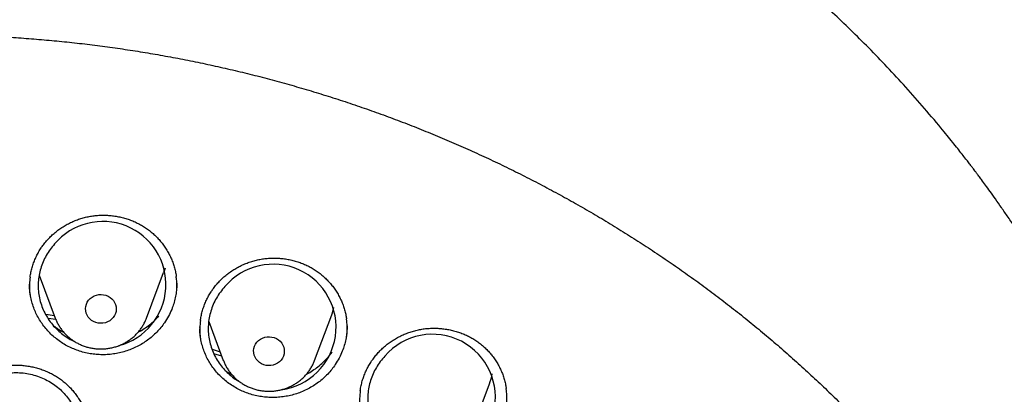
# Model space of a CAD drawing. Header units: millimetres. Extents: x 8 to 1233, y 12 to 1462.
# Tile 73 of 131: x 455 to 480, y 1300 to 1309. Entities that reach past the tile are written whole.
import ezdxf

# ---------------------------------------------------------------- set-up
doc = ezdxf.new("R2010")
doc.units = ezdxf.units.MM

msp = doc.modelspace()

# ---------------------------------------------------------------- linework, layer by layer
at = {"color": 7, "linetype": 'Continuous', "lineweight": 30}
for p, q in [((455.206, 1302.642), (455.627, 1301.525)), ((458.003, 1301.525), (458.45, 1302.713)), ((462.381, 1300.424), (462.828, 1301.613)), ((455.643, 1301.489), (455.445, 1301.514)), ((459.624, 1301.437), (460.004, 1300.424)), ((457.823, 1301.209), (457.856, 1301.201)), ((459.391, 1301.281), (459.391, 1301.296)), ((459.964, 1300.532), (459.76, 1300.595)), ((466.488, 1298.627), (466.935, 1299.816))]:
    msp.add_line(p, q, dxfattribs=at)
at = {"color": 7, "linetype": 'Continuous', "lineweight": 30, "flags": 128}
for points in [[(458.487, 1302.824), (458.472, 1302.775), (458.45, 1302.713)], [(456.884, 1302.136), (456.945, 1302.121), (457.003, 1302.098), (457.056, 1302.066), (457.103, 1302.027), (457.142, 1301.982), (457.174, 1301.931), (457.197, 1301.876), (457.211, 1301.819), (457.215, 1301.76), (457.209, 1301.701), (457.193, 1301.644), (457.168, 1301.59), (457.134, 1301.541), (457.093, 1301.496), (457.044, 1301.459), (456.99, 1301.429), (456.932, 1301.407), (456.87, 1301.395), (456.808, 1301.391), (456.745, 1301.397), (456.685, 1301.412), (456.627, 1301.435), (456.574, 1301.467), (456.527, 1301.506), (456.487, 1301.551), (456.455, 1301.602), (456.432, 1301.657), (456.419, 1301.714), (456.415, 1301.773), (456.421, 1301.832), (456.437, 1301.889), (456.462, 1301.943), (456.495, 1301.992), (456.537, 1302.036), (456.585, 1302.074), (456.639, 1302.104), (456.698, 1302.125), (456.759, 1302.138), (456.822, 1302.142), (456.884, 1302.136)], [(455.377, 1301.626), (455.441, 1301.618), (455.599, 1301.598)], [(461.329, 1301.019), (461.386, 1300.994), (461.439, 1300.962), (461.485, 1300.922), (461.524, 1300.876), (461.555, 1300.824), (461.577, 1300.769), (461.589, 1300.712), (461.592, 1300.653), (461.585, 1300.594), (461.568, 1300.538), (461.542, 1300.484), (461.508, 1300.435), (461.465, 1300.391), (461.416, 1300.355), (461.362, 1300.326), (461.303, 1300.305), (461.241, 1300.293), (461.178, 1300.291), (461.116, 1300.297), (461.056, 1300.313), (460.999, 1300.338), (460.946, 1300.37), (460.9, 1300.41), (460.861, 1300.456), (460.83, 1300.507), (460.808, 1300.562), (460.795, 1300.62), (460.793, 1300.679), (460.8, 1300.737), (460.817, 1300.794), (460.843, 1300.848), (460.877, 1300.897), (460.92, 1300.94), (460.969, 1300.977), (461.023, 1301.006), (461.082, 1301.027), (461.144, 1301.038), (461.206, 1301.041), (461.269, 1301.034), (461.329, 1301.019)], [(459.709, 1300.715), (459.737, 1300.706), (459.92, 1300.65)]]:
    msp.add_lwpolyline(points, dxfattribs=at)
at = {"color": 7, "linetype": 'Continuous', "lineweight": 30}
for centre, radius, start, end in [((456.867, 1302.399), 1.642, 284.8059, 139.9719), ((461.299, 1301.288), 1.64, 277.4099, 139.8688), ((461.378, 1302.158), 1.549, 339.3723, 346.7754), ((465.453, 1299.469), 1.636, 269.2169, 139.3173), ((465.487, 1300.361), 1.547, 339.3692, 349.3402)]:
    msp.add_arc(centre, radius, start, end, dxfattribs=at)
for points, knots in [([(484.676, 1295.088), (484.663, 1295.134), (484.634, 1295.235), (484.589, 1295.389), (484.539, 1295.556), (484.485, 1295.734), (484.426, 1295.927), (484.361, 1296.136), (484.289, 1296.359), (484.195, 1296.645), (484.074, 1296.998), (483.921, 1297.426), (483.755, 1297.867), (483.577, 1298.317), (483.388, 1298.775), (483.18, 1299.256), (482.951, 1299.759), (482.701, 1300.283), (482.459, 1300.765), (482.232, 1301.2), (482.023, 1301.586), (481.808, 1301.971), (481.591, 1302.345), (481.381, 1302.697), (481.181, 1303.023), (480.99, 1303.325), (480.809, 1303.606), (480.628, 1303.879), (480.45, 1304.143), (480.276, 1304.395), (480.118, 1304.619), (479.979, 1304.813), (479.858, 1304.98), (479.759, 1305.114), (479.682, 1305.217), (479.625, 1305.293), (479.578, 1305.356), (479.533, 1305.416), (479.48, 1305.485), (479.415, 1305.57), (479.335, 1305.675), (479.238, 1305.799), (479.124, 1305.944), (478.995, 1306.106), (478.85, 1306.285), (478.588, 1306.604), (478.212, 1307.048), (477.724, 1307.597), (477.24, 1308.118), (476.76, 1308.613), (476.286, 1309.08), (475.898, 1309.448), (475.593, 1309.729), (475.364, 1309.936), (475.121, 1310.151), (474.86, 1310.378), (474.56, 1310.633), (474.217, 1310.917), (473.828, 1311.229), (473.41, 1311.554), (472.962, 1311.891), (472.484, 1312.237), (471.986, 1312.585), (471.467, 1312.933), (470.929, 1313.28), (470.361, 1313.63), (469.763, 1313.983), (469.178, 1314.312), (468.612, 1314.616), (468.069, 1314.896), (467.516, 1315.168), (466.965, 1315.427), (466.428, 1315.668), (465.91, 1315.89), (465.409, 1316.095), (464.921, 1316.287), (464.446, 1316.465), (463.985, 1316.63), (463.546, 1316.78), (463.131, 1316.916), (462.739, 1317.04), (462.394, 1317.144), (462.092, 1317.232), (461.832, 1317.306), (461.589, 1317.373), (461.368, 1317.432), (461.172, 1317.483), (461.008, 1317.525), (460.874, 1317.558), (460.764, 1317.586), (460.666, 1317.61), (460.57, 1317.633), (460.454, 1317.66), (460.308, 1317.694), (460.125, 1317.737), (459.91, 1317.784), (459.666, 1317.837), (459.39, 1317.895), (459.083, 1317.956), (458.745, 1318.02), (458.376, 1318.087), (457.976, 1318.154), (457.544, 1318.221), (457.08, 1318.288), (456.584, 1318.352), (456.057, 1318.412), (455.478, 1318.47), (454.861, 1318.52), (454.218, 1318.561), (453.586, 1318.59), (452.967, 1318.607), (452.293, 1318.614), (451.569, 1318.607), (450.798, 1318.582), (450.053, 1318.542), (449.335, 1318.489), (448.642, 1318.424), (448.021, 1318.353), (447.468, 1318.281), (446.979, 1318.21), (446.507, 1318.135), (446.051, 1318.056), (445.612, 1317.975), (445.24, 1317.901), (444.939, 1317.838), (444.711, 1317.789), (444.511, 1317.745), (444.337, 1317.705), (444.198, 1317.673), (444.09, 1317.647), (444.01, 1317.628), (443.947, 1317.613), (443.895, 1317.6), (443.835, 1317.585), (443.75, 1317.564), (443.634, 1317.535), (443.493, 1317.5), (443.332, 1317.458), (443.151, 1317.41), (442.95, 1317.356), (442.705, 1317.288), (442.414, 1317.205), (442.072, 1317.104), (441.698, 1316.989), (441.293, 1316.859), (440.861, 1316.715), (440.414, 1316.559), (439.964, 1316.394), (439.52, 1316.225), (438.976, 1316.009), (438.338, 1315.742), (437.616, 1315.42), (436.922, 1315.091), (436.254, 1314.756), (435.609, 1314.415), (434.99, 1314.071), (434.398, 1313.726), (433.829, 1313.379), (433.269, 1313.022), (432.705, 1312.647), (432.13, 1312.248), (431.546, 1311.824), (430.955, 1311.375), (430.357, 1310.898), (429.754, 1310.393), (429.238, 1309.94), (428.81, 1309.549), (428.468, 1309.227), (428.125, 1308.895), (427.787, 1308.557), (427.461, 1308.222), (427.155, 1307.898), (426.856, 1307.573), (426.568, 1307.25), (426.291, 1306.932), (426.041, 1306.638), (425.817, 1306.368), (425.619, 1306.123), (425.46, 1305.924), (425.338, 1305.768), (425.25, 1305.654), (425.179, 1305.562), (425.13, 1305.498), (425.093, 1305.449), (425.055, 1305.4), (425.007, 1305.336), (424.944, 1305.253), (424.867, 1305.15), (424.776, 1305.026), (424.672, 1304.883), (424.555, 1304.721), (424.425, 1304.539), (424.287, 1304.342), (424.056, 1304.007), (423.738, 1303.528), (423.352, 1302.919), (422.981, 1302.301), (422.625, 1301.677), (422.273, 1301.024), (421.978, 1300.444), (421.737, 1299.945), (421.546, 1299.535), (421.358, 1299.114), (421.175, 1298.686), (421, 1298.261), (420.839, 1297.849), (420.692, 1297.461), (420.56, 1297.097), (420.442, 1296.758), (420.337, 1296.443), (420.243, 1296.154), (420.16, 1295.891), (420.088, 1295.653), (420.025, 1295.442), (419.972, 1295.257), (419.939, 1295.141), (419.924, 1295.088)], [0, 0, 0, 0, 0.001645, 0.00357, 0.005513, 0.007703, 0.010147, 0.012793, 0.015609, 0.018595, 0.023632, 0.02909, 0.034968, 0.040572, 0.046512, 0.052786, 0.059396, 0.06634, 0.07362, 0.0787, 0.083932, 0.089296, 0.09448, 0.099374, 0.103899, 0.108145, 0.112112, 0.1158, 0.119826, 0.123456, 0.12669, 0.129529, 0.131972, 0.13402, 0.135418, 0.136544, 0.137397, 0.138187, 0.139221, 0.140491, 0.141986, 0.143889, 0.146065, 0.148512, 0.151231, 0.154211, 0.163137, 0.171781, 0.180143, 0.188225, 0.196025, 0.203544, 0.206992, 0.210552, 0.21435, 0.218387, 0.222662, 0.228132, 0.233948, 0.240111, 0.24662, 0.253476, 0.260678, 0.267785, 0.275201, 0.282924, 0.290955, 0.299294, 0.306146, 0.313193, 0.320407, 0.327445, 0.334206, 0.340689, 0.346895, 0.352824, 0.358739, 0.364348, 0.369654, 0.374656, 0.379353, 0.383747, 0.387036, 0.390131, 0.393033, 0.395679, 0.397985, 0.399948, 0.401486, 0.40272, 0.403826, 0.404942, 0.406114, 0.407911, 0.410063, 0.412568, 0.415428, 0.418642, 0.42221, 0.426133, 0.430409, 0.43504, 0.440024, 0.445363, 0.451056, 0.457103, 0.463505, 0.470911, 0.478273, 0.485478, 0.492527, 0.499421, 0.508479, 0.517252, 0.525742, 0.533947, 0.541868, 0.549506, 0.555307, 0.560933, 0.566384, 0.57166, 0.57676, 0.581654, 0.584628, 0.587289, 0.589636, 0.591669, 0.59339, 0.594522, 0.59546, 0.596205, 0.596757, 0.597288, 0.598335, 0.599744, 0.601399, 0.603297, 0.605438, 0.607823, 0.61045, 0.614138, 0.618218, 0.622689, 0.627554, 0.63281, 0.638325, 0.64385, 0.649292, 0.65465, 0.664011, 0.673105, 0.681933, 0.690495, 0.698956, 0.707141, 0.715048, 0.722677, 0.730266, 0.738121, 0.746244, 0.754616, 0.763255, 0.77216, 0.781333, 0.790773, 0.796188, 0.801688, 0.807271, 0.812938, 0.818482, 0.823722, 0.828658, 0.834034, 0.838995, 0.843544, 0.847678, 0.8514, 0.854707, 0.856664, 0.858428, 0.859818, 0.860775, 0.861291, 0.861997, 0.862953, 0.864159, 0.865698, 0.867514, 0.869607, 0.871977, 0.874624, 0.877537, 0.880552, 0.889093, 0.898, 0.906262, 0.914815, 0.92366, 0.932797, 0.938119, 0.943535, 0.949045, 0.954649, 0.960264, 0.965571, 0.970539, 0.975167, 0.979455, 0.983405, 0.987015, 0.990287, 0.993221, 0.995817, 0.998076, 1, 1, 1, 1]), ([(419.828, 1282.175), (419.846, 1282.305), (419.888, 1282.601), (419.963, 1283.059), (420.052, 1283.551), (420.149, 1284.042), (420.255, 1284.531), (420.369, 1285.018), (420.491, 1285.503), (420.622, 1285.987), (420.761, 1286.468), (420.909, 1286.948), (421.065, 1287.425), (421.229, 1287.899), (421.401, 1288.371), (421.582, 1288.84), (421.77, 1289.307), (421.967, 1289.77), (422.171, 1290.231), (422.384, 1290.688), (422.604, 1291.142), (422.833, 1291.593), (423.069, 1292.04), (423.312, 1292.483), (423.564, 1292.923), (423.823, 1293.359), (424.089, 1293.79), (424.363, 1294.218), (424.645, 1294.641), (424.933, 1295.06), (425.229, 1295.475), (425.532, 1295.885), (425.842, 1296.291), (426.159, 1296.691), (426.483, 1297.087), (426.814, 1297.478), (427.151, 1297.863), (427.495, 1298.244), (427.846, 1298.619), (428.203, 1298.989), (428.566, 1299.353), (428.936, 1299.711), (429.311, 1300.065), (429.693, 1300.412), (430.081, 1300.753), (430.475, 1301.089), (430.874, 1301.418), (431.28, 1301.741), (431.69, 1302.058), (432.106, 1302.369), (432.528, 1302.673), (432.954, 1302.971), (433.386, 1303.263), (433.823, 1303.547), (434.264, 1303.825), (434.711, 1304.097), (435.162, 1304.361), (435.617, 1304.619), (436.077, 1304.869), (436.541, 1305.113), (437.01, 1305.349), (437.482, 1305.579), (437.958, 1305.801), (438.438, 1306.016), (438.922, 1306.223), (439.409, 1306.423), (439.9, 1306.616), (440.394, 1306.801), (440.891, 1306.978), (441.391, 1307.148), (441.894, 1307.311), (442.4, 1307.465), (442.908, 1307.612), (443.419, 1307.751), (443.932, 1307.883), (444.447, 1308.006), (444.964, 1308.122), (445.484, 1308.23), (446.005, 1308.33), (446.528, 1308.421), (447.052, 1308.505), (447.578, 1308.581), (448.105, 1308.649), (448.633, 1308.709), (449.162, 1308.761), (449.692, 1308.805), (450.222, 1308.84), (450.753, 1308.868), (451.285, 1308.888), (451.816, 1308.899), (452.348, 1308.902), (452.88, 1308.897), (453.412, 1308.885), (453.943, 1308.864), (454.474, 1308.835), (455.005, 1308.797), (455.534, 1308.752), (456.063, 1308.699), (456.591, 1308.638), (457.118, 1308.568), (457.643, 1308.491), (458.167, 1308.405), (458.69, 1308.312), (459.21, 1308.211), (459.729, 1308.102), (460.246, 1307.984), (460.761, 1307.86), (461.274, 1307.727), (461.784, 1307.586), (462.292, 1307.438), (462.797, 1307.282), (463.3, 1307.118), (463.799, 1306.947), (464.296, 1306.768), (464.789, 1306.581), (465.279, 1306.387), (465.766, 1306.186), (466.249, 1305.977), (466.728, 1305.761), (467.204, 1305.538), (467.675, 1305.307), (468.143, 1305.069), (468.606, 1304.825), (469.066, 1304.573), (469.52, 1304.314), (469.97, 1304.048), (470.416, 1303.776), (470.857, 1303.496), (471.292, 1303.21), (471.723, 1302.918), (472.149, 1302.619), (472.569, 1302.313), (472.984, 1302.001), (473.394, 1301.683), (473.798, 1301.359), (474.197, 1301.028), (474.589, 1300.692), (474.976, 1300.349), (475.357, 1300.001), (475.731, 1299.647), (476.1, 1299.287), (476.462, 1298.922), (476.818, 1298.551), (477.167, 1298.175), (477.51, 1297.794), (477.847, 1297.407), (478.176, 1297.016), (478.499, 1296.619), (478.814, 1296.218), (479.123, 1295.812), (479.425, 1295.401), (479.719, 1294.985), (480.007, 1294.565), (480.287, 1294.141), (480.559, 1293.713), (480.824, 1293.28), (481.082, 1292.844), (481.332, 1292.404), (481.574, 1291.96), (481.809, 1291.512), (482.036, 1291.061), (482.255, 1290.606), (482.466, 1290.148), (482.669, 1289.687), (482.864, 1289.223), (483.051, 1288.756), (483.23, 1288.286), (483.401, 1287.814), (483.564, 1287.339), (483.718, 1286.862), (483.864, 1286.382), (484.002, 1285.9), (484.131, 1285.416), (484.252, 1284.93), (484.365, 1284.443), (484.469, 1283.954), (484.565, 1283.463), (484.652, 1282.971), (484.73, 1282.477), (484.785, 1282.097), (484.812, 1281.881), (484.818, 1281.83)], [0, 0, 0, 0, 0.004439, 0.010056, 0.015673, 0.021289, 0.026906, 0.032523, 0.038139, 0.043756, 0.049373, 0.054989, 0.060606, 0.066222, 0.071838, 0.077455, 0.083071, 0.088687, 0.094304, 0.09992, 0.105536, 0.111152, 0.116768, 0.122384, 0.128, 0.133616, 0.139232, 0.144847, 0.150463, 0.156079, 0.161694, 0.16731, 0.172925, 0.178541, 0.184156, 0.189772, 0.195387, 0.201002, 0.206617, 0.212232, 0.217847, 0.223462, 0.229077, 0.234692, 0.240307, 0.245922, 0.251536, 0.257151, 0.262766, 0.26838, 0.273995, 0.279609, 0.285224, 0.290838, 0.296453, 0.302067, 0.307681, 0.313296, 0.31891, 0.324524, 0.330138, 0.335752, 0.341366, 0.346981, 0.352595, 0.358209, 0.363823, 0.369436, 0.37505, 0.380664, 0.386278, 0.391892, 0.397506, 0.40312, 0.408734, 0.414347, 0.419961, 0.425575, 0.431189, 0.436802, 0.442416, 0.44803, 0.453643, 0.459257, 0.464871, 0.470484, 0.476098, 0.481712, 0.487325, 0.492939, 0.498553, 0.504166, 0.50978, 0.515393, 0.521007, 0.526621, 0.532234, 0.537848, 0.543462, 0.549075, 0.554689, 0.560303, 0.565916, 0.57153, 0.577144, 0.582757, 0.588371, 0.593985, 0.599599, 0.605212, 0.610826, 0.61644, 0.622054, 0.627668, 0.633282, 0.638895, 0.644509, 0.650123, 0.655737, 0.661351, 0.666965, 0.672579, 0.678193, 0.683808, 0.689422, 0.695036, 0.70065, 0.706264, 0.711879, 0.717493, 0.723107, 0.728722, 0.734336, 0.739951, 0.745565, 0.75118, 0.756794, 0.762409, 0.768024, 0.773639, 0.779253, 0.784868, 0.790483, 0.796098, 0.801713, 0.807328, 0.812943, 0.818559, 0.824174, 0.829789, 0.835405, 0.84102, 0.846636, 0.852251, 0.857867, 0.863482, 0.869098, 0.874714, 0.88033, 0.885945, 0.891561, 0.897177, 0.902793, 0.90841, 0.914026, 0.919642, 0.925258, 0.930874, 0.936491, 0.942107, 0.947724, 0.95334, 0.958956, 0.964573, 0.97019, 0.975806, 0.981423, 0.98704, 0.992656, 0.998273, 1, 1, 1, 1]), ([(455.284, 1303.387), (455.296, 1303.404), (455.332, 1303.454), (455.397, 1303.534), (455.482, 1303.625), (455.573, 1303.712), (455.671, 1303.793), (455.775, 1303.868), (455.883, 1303.937), (455.997, 1303.998), (456.114, 1304.052), (456.234, 1304.099), (456.356, 1304.137), (456.48, 1304.167), (456.605, 1304.188), (456.73, 1304.201), (456.857, 1304.207), (456.985, 1304.204), (457.114, 1304.192), (457.242, 1304.173), (457.37, 1304.145), (457.494, 1304.11), (457.616, 1304.067), (457.733, 1304.016), (457.846, 1303.958), (457.953, 1303.894), (458.055, 1303.823), (458.152, 1303.745), (458.244, 1303.661), (458.33, 1303.57), (458.411, 1303.473), (458.485, 1303.371), (458.552, 1303.264), (458.612, 1303.153), (458.664, 1303.039), (458.707, 1302.922), (458.741, 1302.803), (458.765, 1302.699), (458.773, 1302.634), (458.776, 1302.61)], [0, 0, 0, 0, 0.013632, 0.04091, 0.068325, 0.095934, 0.12371, 0.151613, 0.179592, 0.20759, 0.235531, 0.263358, 0.291021, 0.318482, 0.345701, 0.372757, 0.40004, 0.427634, 0.455479, 0.4835, 0.511614, 0.53972, 0.56771, 0.595504, 0.623035, 0.650253, 0.677233, 0.704515, 0.732051, 0.759818, 0.787768, 0.815843, 0.843983, 0.872115, 0.900171, 0.928103, 0.955874, 0.983467, 1, 1, 1, 1]), ([(455.609, 1303.455), (455.569, 1303.408), (455.488, 1303.314), (455.389, 1303.158), (455.306, 1302.993), (455.244, 1302.82), (455.202, 1302.641), (455.182, 1302.459), (455.182, 1302.276), (455.204, 1302.094), (455.247, 1301.916), (455.311, 1301.744), (455.394, 1301.58), (455.495, 1301.426), (455.614, 1301.284), (455.749, 1301.155), (455.898, 1301.043), (456.024, 1300.965), (456.103, 1300.931), (456.125, 1300.921)], [0, 0, 0, 0, 0.061007, 0.122209, 0.183216, 0.244223, 0.305424, 0.366431, 0.42745, 0.488664, 0.549684, 0.610695, 0.671902, 0.732913, 0.793896, 0.855074, 0.916057, 0.977004, 1, 1, 1, 1]), ([(454.973, 1302.592), (454.976, 1302.613), (454.984, 1302.677), (455.007, 1302.78), (455.041, 1302.901), (455.084, 1303.02), (455.135, 1303.135), (455.193, 1303.246), (455.244, 1303.329), (455.276, 1303.375), (455.284, 1303.387)], [0, 0, 0, 0, 0.076898, 0.223401, 0.370003, 0.516298, 0.662004, 0.806894, 0.95081, 1, 1, 1, 1]), ([(459.709, 1302.247), (459.72, 1302.264), (459.756, 1302.314), (459.82, 1302.395), (459.904, 1302.488), (459.994, 1302.576), (460.091, 1302.658), (460.194, 1302.735), (460.302, 1302.805), (460.414, 1302.868), (460.531, 1302.924), (460.65, 1302.972), (460.772, 1303.012), (460.896, 1303.043), (461.02, 1303.067), (461.146, 1303.082), (461.272, 1303.089), (461.401, 1303.088), (461.529, 1303.078), (461.658, 1303.061), (461.785, 1303.035), (461.91, 1303.002), (462.033, 1302.96), (462.15, 1302.911), (462.264, 1302.855), (462.371, 1302.793), (462.474, 1302.724), (462.571, 1302.647), (462.664, 1302.564), (462.752, 1302.475), (462.834, 1302.379), (462.909, 1302.278), (462.977, 1302.173), (463.038, 1302.063), (463.091, 1301.949), (463.135, 1301.833), (463.171, 1301.715), (463.197, 1301.605), (463.207, 1301.534), (463.211, 1301.504)], [0, 0, 0, 0, 0.01358, 0.04074, 0.068037, 0.095527, 0.123183, 0.150965, 0.178824, 0.206701, 0.234522, 0.26223, 0.289776, 0.317121, 0.344226, 0.37117, 0.398339, 0.425818, 0.453546, 0.481448, 0.50944, 0.537422, 0.565288, 0.592956, 0.620362, 0.647456, 0.674312, 0.701471, 0.728883, 0.756526, 0.784353, 0.812305, 0.840322, 0.86833, 0.896262, 0.924068, 0.951712, 0.979178, 1, 1, 1, 1]), ([(454.972, 1302.594), (454.965, 1302.534), (454.951, 1302.404), (454.953, 1302.239), (454.969, 1302.137), (454.974, 1302.104)], [0, 0, 0, 0, 0.371128, 0.795189, 1, 1, 1, 1]), ([(458.471, 1301.405), (458.44, 1301.363), (458.379, 1301.278), (458.273, 1301.16), (458.156, 1301.05), (458.031, 1300.949), (457.897, 1300.86), (457.757, 1300.782), (457.609, 1300.715), (457.455, 1300.66), (457.3, 1300.619), (457.141, 1300.59), (456.979, 1300.574), (456.816, 1300.571), (456.655, 1300.582), (456.496, 1300.605), (456.339, 1300.642), (456.185, 1300.691), (456.037, 1300.752), (455.895, 1300.825), (455.758, 1300.91), (455.63, 1301.006), (455.512, 1301.111), (455.403, 1301.225), (455.304, 1301.349), (455.216, 1301.481), (455.14, 1301.618), (455.076, 1301.761), (455.025, 1301.91), (454.987, 1302.063), (454.964, 1302.216), (454.953, 1302.332), (454.955, 1302.396), (454.955, 1302.408)], [0, 0, 0, 0, 0.0326575, 0.0653161, 0.0989174, 0.1325179, 0.165246, 0.1979748, 0.231663, 0.2653511, 0.2979756, 0.3305998, 0.3641784, 0.3977565, 0.4302852, 0.4628141, 0.4962852, 0.5297568, 0.5623523, 0.5949478, 0.6284915, 0.6620352, 0.6946172, 0.7271993, 0.7607261, 0.794253, 0.8268805, 0.859508, 0.8930817, 0.9266547, 0.9592957, 0.9919378, 1, 1, 1, 1]), ([(458.792, 1302.435), (458.793, 1302.411), (458.794, 1302.335), (458.781, 1302.208), (458.755, 1302.054), (458.715, 1301.901), (458.657, 1301.74), (458.579, 1301.572), (458.507, 1301.461), (458.471, 1301.405)], [0, 0, 0, 0, 0.067576, 0.208865, 0.350153, 0.495531, 0.640909, 0.819457, 1, 1, 1, 1]), ([(458.775, 1302.121), (458.782, 1302.178), (458.797, 1302.304), (458.796, 1302.468), (458.78, 1302.575), (458.774, 1302.612)], [0, 0, 0, 0, 0.345149, 0.771137, 1, 1, 1, 1]), ([(459.408, 1301.465), (459.41, 1301.481), (459.417, 1301.539), (459.438, 1301.636), (459.471, 1301.758), (459.512, 1301.877), (459.562, 1301.993), (459.619, 1302.104), (459.669, 1302.188), (459.7, 1302.235), (459.709, 1302.247)], [0, 0, 0, 0, 0.057378, 0.206896, 0.356521, 0.505834, 0.654544, 0.802419, 0.949292, 1, 1, 1, 1]), ([(460.045, 1302.345), (460.004, 1302.299), (459.923, 1302.205), (459.822, 1302.049), (459.738, 1301.884), (459.675, 1301.711), (459.632, 1301.533), (459.61, 1301.351), (459.609, 1301.169), (459.629, 1300.987), (459.671, 1300.809), (459.733, 1300.637), (459.815, 1300.472), (459.915, 1300.318), (460.033, 1300.176), (460.167, 1300.048), (460.301, 1299.943), (460.395, 1299.889), (460.436, 1299.866)], [0, 0, 0, 0, 0.0634591, 0.1271206, 0.1905798, 0.2540386, 0.3176998, 0.3811587, 0.4446208, 0.5082852, 0.5717472, 0.6351895, 0.6988342, 0.7622763, 0.825683, 0.889292, 0.9526986, 1, 1, 1, 1]), ([(455.628, 1301.524), (455.634, 1301.508), (455.652, 1301.459), (455.69, 1301.383), (455.741, 1301.295), (455.8, 1301.212), (455.865, 1301.134), (455.938, 1301.062), (456.016, 1300.995), (456.1, 1300.935), (456.189, 1300.881), (456.282, 1300.835), (456.379, 1300.796), (456.478, 1300.765), (456.581, 1300.743), (456.685, 1300.728), (456.79, 1300.722), (456.895, 1300.724), (457, 1300.735), (457.103, 1300.754), (457.205, 1300.781), (457.304, 1300.816), (457.4, 1300.859), (457.491, 1300.91), (457.578, 1300.968), (457.659, 1301.032), (457.735, 1301.103), (457.804, 1301.18), (457.866, 1301.262), (457.921, 1301.348), (457.967, 1301.435), (457.991, 1301.495), (458.002, 1301.523)], [0, 0, 0, 0, 0.017576, 0.051104, 0.084673, 0.11829, 0.151964, 0.185699, 0.219498, 0.253364, 0.287294, 0.321287, 0.355338, 0.389443, 0.423595, 0.457789, 0.492018, 0.526273, 0.560546, 0.594827, 0.629107, 0.663378, 0.69763, 0.731853, 0.766039, 0.800179, 0.834265, 0.868289, 0.902247, 0.936136, 0.969954, 1, 1, 1, 1]), ([(457.782, 1301.158), (457.788, 1301.161), (457.843, 1301.188), (457.943, 1301.251), (458.081, 1301.349), (458.209, 1301.457), (458.284, 1301.537), (458.321, 1301.575)], [0, 0, 0, 0, 0.0245, 0.267306, 0.517177, 0.767047, 1, 1, 1, 1]), ([(459.407, 1301.468), (459.4, 1301.402), (459.386, 1301.266), (459.389, 1301.102), (459.405, 1301.006), (459.409, 1300.979)], [0, 0, 0, 0, 0.406417, 0.830813, 1, 1, 1, 1]), ([(463.211, 1301.016), (463.218, 1301.079), (463.232, 1301.211), (463.229, 1301.375), (463.214, 1301.475), (463.209, 1301.506)], [0, 0, 0, 0, 0.383626, 0.809687, 1, 1, 1, 1]), ([(455.583, 1301.327), (455.622, 1301.298), (455.707, 1301.237), (455.797, 1301.181), (455.848, 1301.156), (455.85, 1301.155)], [0, 0, 0, 0, 0.463781, 0.985115, 1, 1, 1, 1]), ([(462.918, 1300.316), (462.888, 1300.274), (462.828, 1300.189), (462.723, 1300.069), (462.608, 1299.957), (462.484, 1299.855), (462.352, 1299.764), (462.213, 1299.684), (462.065, 1299.614), (461.913, 1299.557), (461.757, 1299.513), (461.599, 1299.482), (461.437, 1299.463), (461.274, 1299.458), (461.113, 1299.466), (460.954, 1299.487), (460.796, 1299.521), (460.641, 1299.568), (460.493, 1299.626), (460.35, 1299.697), (460.212, 1299.78), (460.083, 1299.874), (459.963, 1299.977), (459.853, 1300.089), (459.752, 1300.211), (459.663, 1300.341), (459.585, 1300.477), (459.52, 1300.619), (459.467, 1300.766), (459.427, 1300.918), (459.402, 1301.071), (459.39, 1301.18), (459.391, 1301.237), (459.391, 1301.244)], [0, 0, 0, 0, 0.032751, 0.065504, 0.099198, 0.132892, 0.165774, 0.198658, 0.232505, 0.266352, 0.299133, 0.331914, 0.365654, 0.399394, 0.432074, 0.464754, 0.498382, 0.53201, 0.564745, 0.59748, 0.631169, 0.664857, 0.697566, 0.730274, 0.763932, 0.79759, 0.830336, 0.863082, 0.896778, 0.930473, 0.963232, 0.995993, 1, 1, 1, 1]), ([(463.227, 1301.329), (463.228, 1301.312), (463.229, 1301.243), (463.218, 1301.124), (463.195, 1300.97), (463.156, 1300.817), (463.1, 1300.654), (463.024, 1300.485), (462.954, 1300.373), (462.918, 1300.316)], [0, 0, 0, 0, 0.048019, 0.192189, 0.33636, 0.484708, 0.633055, 0.815506, 1, 1, 1, 1]), ([(463.867, 1300.411), (463.879, 1300.428), (463.914, 1300.479), (463.978, 1300.56), (464.061, 1300.654), (464.151, 1300.742), (464.248, 1300.825), (464.35, 1300.902), (464.458, 1300.973), (464.57, 1301.036), (464.687, 1301.093), (464.806, 1301.142), (464.928, 1301.183), (465.051, 1301.215), (465.175, 1301.24), (465.301, 1301.256), (465.427, 1301.264), (465.555, 1301.264), (465.684, 1301.255), (465.813, 1301.239), (465.94, 1301.214), (466.065, 1301.182), (466.188, 1301.141), (466.306, 1301.094), (466.419, 1301.039), (466.527, 1300.977), (466.629, 1300.909), (466.727, 1300.834), (466.82, 1300.752), (466.908, 1300.663), (466.991, 1300.568), (467.066, 1300.468), (467.135, 1300.363), (467.196, 1300.254), (467.249, 1300.141), (467.294, 1300.026), (467.33, 1299.909), (467.357, 1299.797), (467.367, 1299.724), (467.372, 1299.692)], [0, 0, 0, 0, 0.0135661, 0.040685, 0.0679395, 0.0953873, 0.1230008, 0.1507409, 0.1785588, 0.2063965, 0.2341789, 0.2618498, 0.2893597, 0.3166697, 0.3437407, 0.3706517, 0.3977885, 0.4252343, 0.4529278, 0.4807945, 0.5087503, 0.5366951, 0.564522, 0.5921516, 0.6195182, 0.6465735, 0.6733911, 0.7005097, 0.7278828, 0.7554883, 0.7832771, 0.8111921, 0.8391712, 0.8671408, 0.8950329, 0.9227986, 0.9504011, 0.9778229, 1, 1, 1, 1]), ([(462.164, 1300.062), (462.172, 1300.066), (462.229, 1300.094), (462.332, 1300.16), (462.47, 1300.259), (462.598, 1300.37), (462.715, 1300.49), (462.796, 1300.583), (462.834, 1300.639), (462.842, 1300.65)], [0, 0, 0, 0, 0.029078, 0.212443, 0.401143, 0.589844, 0.773062, 0.95628, 1, 1, 1, 1]), ([(460.006, 1300.424), (460.011, 1300.409), (460.028, 1300.362), (460.065, 1300.287), (460.116, 1300.199), (460.174, 1300.116), (460.239, 1300.038), (460.311, 1299.965), (460.389, 1299.898), (460.473, 1299.837), (460.561, 1299.783), (460.654, 1299.737), (460.751, 1299.698), (460.851, 1299.666), (460.953, 1299.643), (461.057, 1299.628), (461.162, 1299.621), (461.267, 1299.623), (461.372, 1299.633), (461.476, 1299.652), (461.577, 1299.679), (461.676, 1299.714), (461.772, 1299.756), (461.864, 1299.807), (461.951, 1299.864), (462.033, 1299.928), (462.109, 1299.999), (462.178, 1300.075), (462.241, 1300.157), (462.296, 1300.243), (462.343, 1300.331), (462.367, 1300.392), (462.379, 1300.422)], [0, 0, 0, 0, 0.0158273, 0.0493618, 0.0829355, 0.1165576, 0.1502357, 0.1839751, 0.2177789, 0.2516484, 0.2855829, 0.31958, 0.353636, 0.3877459, 0.421904, 0.4561037, 0.4903381, 0.5245996, 0.5588799, 0.5931686, 0.6274571, 0.6617363, 0.6959971, 0.7302301, 0.7644261, 0.7985762, 0.8326724, 0.8667079, 0.9006773, 0.9345773, 0.9684067, 1, 1, 1, 1]), ([(463.57, 1299.635), (463.572, 1299.649), (463.578, 1299.704), (463.599, 1299.799), (463.631, 1299.921), (463.672, 1300.04), (463.721, 1300.156), (463.777, 1300.268), (463.827, 1300.352), (463.859, 1300.399), (463.867, 1300.411)], [0, 0, 0, 0, 0.0501252, 0.2006522, 0.3512895, 0.5016147, 0.6513354, 0.8002137, 0.9480823, 1, 1, 1, 1]), ([(464.213, 1300.535), (464.171, 1300.489), (464.089, 1300.396), (463.986, 1300.241), (463.9, 1300.077), (463.835, 1299.905), (463.79, 1299.727), (463.765, 1299.546), (463.762, 1299.363), (463.781, 1299.182), (463.82, 1299.004), (463.88, 1298.832), (463.96, 1298.667), (464.058, 1298.512), (464.174, 1298.369), (464.307, 1298.242), (464.413, 1298.154), (464.479, 1298.114), (464.491, 1298.107)], [0, 0, 0, 0, 0.065604, 0.131417, 0.197021, 0.262625, 0.328439, 0.394043, 0.45964, 0.525446, 0.591043, 0.65661, 0.722386, 0.787953, 0.85348, 0.919217, 0.984745, 1, 1, 1, 1]), ([(453.367, 1299.587), (453.325, 1299.541), (453.243, 1299.449), (453.141, 1299.296), (453.056, 1299.134), (452.991, 1298.963), (452.946, 1298.786), (452.922, 1298.606), (452.919, 1298.424), (452.938, 1298.243), (452.977, 1298.065), (453.037, 1297.893), (453.117, 1297.728), (453.215, 1297.573), (453.332, 1297.43), (453.464, 1297.3), (453.61, 1297.185), (453.769, 1297.087), (453.938, 1297.007), (454.116, 1296.945), (454.3, 1296.903), (454.487, 1296.881), (454.676, 1296.88), (454.864, 1296.899), (455.049, 1296.938), (455.228, 1296.996), (455.399, 1297.074), (455.56, 1297.169), (455.709, 1297.282), (455.843, 1297.409), (455.963, 1297.551), (456.065, 1297.704), (456.148, 1297.867), (456.212, 1298.038), (456.256, 1298.215), (456.278, 1298.396), (456.279, 1298.578), (456.26, 1298.758), (456.219, 1298.936), (456.157, 1299.108), (456.077, 1299.272), (455.977, 1299.426), (455.86, 1299.569), (455.727, 1299.698), (455.579, 1299.811), (455.42, 1299.908), (455.25, 1299.988), (455.071, 1300.048), (454.887, 1300.089), (454.7, 1300.109), (454.511, 1300.109), (454.323, 1300.089), (454.139, 1300.049), (453.96, 1299.989), (453.79, 1299.91), (453.633, 1299.816), (453.49, 1299.708), (453.408, 1299.627), (453.367, 1299.587)], [0, 0, 0, 0, 0.017888, 0.035832, 0.05372, 0.071607, 0.089552, 0.107439, 0.125331, 0.14328, 0.161171, 0.179063, 0.197011, 0.214902, 0.232788, 0.25073, 0.268616, 0.286493, 0.304426, 0.322303, 0.340172, 0.358098, 0.375967, 0.393833, 0.411756, 0.429621, 0.447489, 0.465414, 0.483282, 0.501157, 0.51909, 0.536965, 0.554849, 0.57279, 0.590674, 0.608564, 0.626512, 0.644403, 0.662295, 0.680244, 0.698136, 0.716023, 0.733968, 0.751856, 0.769736, 0.787672, 0.805552, 0.823423, 0.841351, 0.859222, 0.877088, 0.895011, 0.912877, 0.930744, 0.948668, 0.966534, 0.983267, 1, 1, 1, 1]), ([(453.037, 1299.523), (453.049, 1299.539), (453.086, 1299.588), (453.153, 1299.666), (453.239, 1299.756), (453.332, 1299.84), (453.431, 1299.919), (453.536, 1299.991), (453.647, 1300.057), (453.761, 1300.116), (453.879, 1300.167), (454, 1300.211), (454.123, 1300.246), (454.247, 1300.273), (454.372, 1300.292), (454.498, 1300.302), (454.625, 1300.305), (454.753, 1300.299), (454.881, 1300.285), (455.009, 1300.263), (455.136, 1300.233), (455.26, 1300.195), (455.38, 1300.15), (455.497, 1300.097), (455.608, 1300.037), (455.713, 1299.971), (455.814, 1299.898), (455.909, 1299.818), (455.999, 1299.732), (456.084, 1299.64), (456.163, 1299.542), (456.235, 1299.439), (456.299, 1299.331), (456.357, 1299.219), (456.406, 1299.104), (456.446, 1298.987), (456.478, 1298.868), (456.497, 1298.777), (456.503, 1298.724), (456.505, 1298.713)], [0, 0, 0, 0, 0.013744, 0.04125, 0.068894, 0.096735, 0.124743, 0.15288, 0.181096, 0.209331, 0.23751, 0.265574, 0.293474, 0.321169, 0.34862, 0.375907, 0.403422, 0.431251, 0.459335, 0.487597, 0.515954, 0.544304, 0.572538, 0.600574, 0.628346, 0.655803, 0.683019, 0.710548, 0.738327, 0.766339, 0.794535, 0.822858, 0.851245, 0.879623, 0.907923, 0.936098, 0.964111, 0.991945, 1, 1, 1, 1]), ([(460.055, 1300.16), (460.068, 1300.15), (460.122, 1300.111), (460.182, 1300.079), (460.227, 1300.055)], [0, 0, 0, 0, 0.23502, 1, 1, 1, 1]), ([(463.569, 1299.641), (463.562, 1299.572), (463.548, 1299.434), (463.551, 1299.268), (463.567, 1299.175), (463.571, 1299.149)], [0, 0, 0, 0, 0.421907, 0.842507, 1, 1, 1, 1]), ([(467.372, 1299.205), (467.378, 1299.27), (467.393, 1299.403), (467.39, 1299.568), (467.374, 1299.665), (467.37, 1299.694)], [0, 0, 0, 0, 0.395136, 0.820803, 1, 1, 1, 1])]:
    msp.add_open_spline(points, degree=3, knots=knots, dxfattribs=at)

doc.saveas('drawing.dxf')
